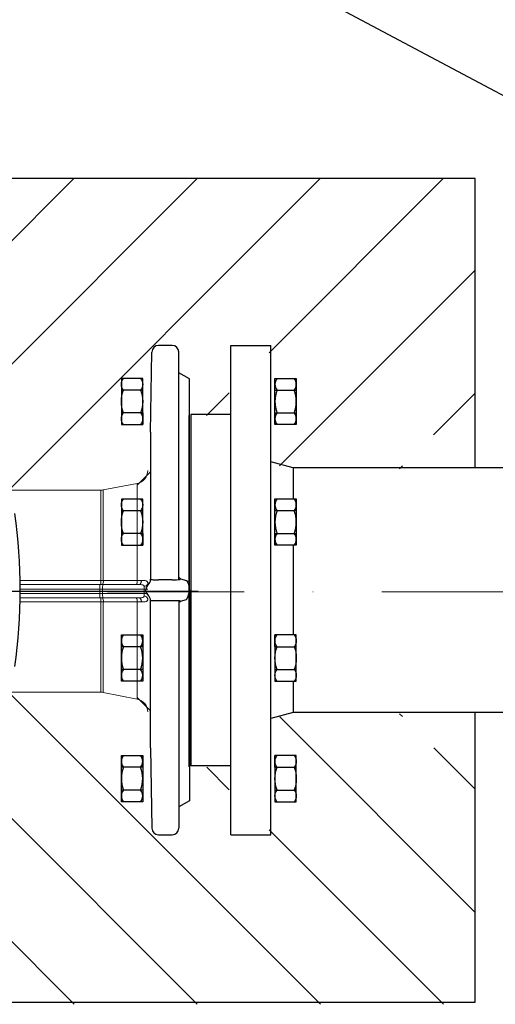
# Model space of a CAD drawing. Header units: centimetres. Extents: x 6548225 to 6568523, y 5576177 to 5581907.
# Tile 9 of 28: x 6563595 to 6563769, y 5578522 to 5578881. Entities that reach past the tile are written whole.
import ezdxf

# ---------------------------------------------------------------- set-up
doc = ezdxf.new("R2010")
doc.units = ezdxf.units.CM
doc.linetypes.add('DASHDOT', pattern=[1, 0.5, -0.25, 0, -0.25])
doc.linetypes.add('phl_thick', pattern=[0])
for name, color, linetype, lineweight in [('_TB-OPIS', 7, 'Continuous', 25), ('_tb_armatura', 7, 'Continuous', 30), ('GRUNT', 7, 'Continuous', 13), ('HAWLE', 7, 'Continuous', 25), ('HAWLE OSIE SYMETRII', 5, 'DASHDOT', 9)]:
    doc.layers.add(name, color=color, linetype=linetype, lineweight=lineweight)
doc.layers.add('FORMAT', color=7, linetype='Continuous')
doc.layers.add('projection', color=7, linetype='Continuous')

# ---------------------------------------------------------------- blocks, each defined once
blk = doc.blocks.new('SW_CENTERMARKSYMBOL_1')
at = {"layer": 'FORMAT', "color": 0}
for p, q in [((0, 4), (0, 72.79)), ((-4, 0), (-113.7, 0)), ((0, 0), (-2, 0)), ((0, 0), (0, 2)), ((0, 0), (0, -2)), ((0, 0), (2, 0)), ((4, 0), (115.13, 0)), ((0, -4), (0, -72.88))]:
    blk.add_line(p, q, dxfattribs=at)
blk = doc.blocks.new('A$C085A3C0E')
at = {"layer": 'HAWLE'}
for p, q in [((-10.39, 0), (-10.39, 9.6)), ((-10.39, 9.6), (10.39, 9.6)), ((-5.14, 0), (-5.14, 9.6)), ((5.12, 0), (5.12, 9.6)), ((10.39, 9.6), (10.39, 0)), ((10.39, 0), (-10.39, 0)), ((5.12, 0), (10.39, 0))]:
    blk.add_line(p, q, dxfattribs=at)
for centre, radius, start, end in [((-7.75, 5.44), 4.16, 50.6539, 129.3461), ((0, -4.74), 14.34, 69.1032, 110.8968), ((7.75, 5.44), 4.16, 50.6539, 129.3461), ((-7.75, 4.16), 4.16, 230.6539, 309.3461), ((0, 14.34), 14.34, 249.1032, 290.8968), ((7.75, 4.16), 4.16, 230.6539, 309.3461)]:
    blk.add_arc(centre, radius, start, end, dxfattribs=at)
blk = doc.blocks.new('A$C65DF430D')
for p, q in [((211.48, 146.58), (211.99, 175.81)), ((221.81, 140.08), (221.81, 175.83)), ((225.7, 89.16), (225.7, 166.01)), ((211.48, 146.58), (211.48, 93.06)), ((221.81, 92.94), (221.81, 140.08)), ((225.7, 89.16), (225.7, 12.31)), ((211.48, 31.62), (211.48, 85.14)), ((221.81, 85.26), (221.81, 38.12)), ((221.81, 38.12), (221.81, 2.37)), ((211.48, 31.62), (211.99, 2.39))]:
    blk.add_line(p, q)
at = {"ltscale": 0.153236}
for p, q in [((219.38, 178.2), (214.42, 178.2)), ((214.42, 0), (219.38, 0))]:
    blk.add_line(p, q, dxfattribs=at)
at = {"ltscale": 0.138241}
for p, q in [((225.7, 166.01), (221.81, 168.23)), ((225.7, 12.31), (221.81, 10.09))]:
    blk.add_line(p, q, dxfattribs=at)
at = {"color": 7, "linetype": 'Continuous', "lineweight": 15}
for p, q in [((206.62, 127.98), (194.27, 125.58)), ((193.36, 125.49), (151.81, 125.49)), ((193.05, 91.09), (163.93, 91.09)), ((194.27, 91.09), (193.05, 91.09)), ((207.34, 91.09), (194.27, 91.09)), ((193.05, 86.29), (163.92, 86.29)), ((194.27, 86.29), (193.05, 86.29)), ((207.34, 86.29), (194.27, 86.29)), ((151.81, 51.89), (193.36, 51.89)), ((194.27, 51.8), (206.62, 49.4))]:
    blk.add_line(p, q, dxfattribs=at)
at = {"color": 8, "linetype": 'Continuous', "lineweight": 0}
for p, q in [((194.27, 92.53), (194.27, 125.58)), ((206.62, 92.54), (206.62, 127.98)), ((193.36, 125.49), (193.36, 92.53)), ((193.36, 92.53), (163.91, 92.53)), ((193.05, 91.09), (193.05, 89.49)), ((193.36, 92.53), (193.36, 91.09)), ((163.94, 89.49), (193.05, 89.49)), ((163.94, 87.89), (193.05, 87.89)), ((193.05, 89.49), (193.96, 89.49)), ((193.05, 89.49), (193.05, 87.89)), ((193.05, 87.89), (193.96, 87.89)), ((193.05, 86.29), (193.05, 87.89)), ((193.36, 84.86), (193.36, 86.29)), ((193.96, 89.49), (209.21, 89.49)), ((193.96, 89.49), (193.96, 87.89)), ((193.96, 87.89), (209.21, 87.89)), ((210.5, 89.49), (209.21, 89.49)), ((209.21, 89.49), (209.21, 87.89)), ((210.5, 87.89), (209.21, 87.89)), ((193.36, 84.86), (163.9, 84.86)), ((193.36, 51.89), (193.36, 84.86)), ((194.27, 84.86), (194.27, 51.8)), ((206.62, 84.85), (206.62, 49.4))]:
    blk.add_line(p, q, dxfattribs=at)
at = {"ltscale": 0.01676}
for p, q in [((209.89, 89.68), (209.85, 89.14)), ((209.89, 88.52), (209.85, 89.06))]:
    blk.add_line(p, q, dxfattribs=at)
at = {"ltscale": 0.015195}
for p, q in [((211.5, 92.93), (211.99, 92.93)), ((211.5, 85.27), (211.99, 85.27))]:
    blk.add_line(p, q, dxfattribs=at)
at = {"ltscale": 3.38564e-05}
for p, q in [((211.99, 92.93), (211.99, 92.93)), ((211.99, 85.27), (211.99, 85.27))]:
    blk.add_line(p, q, dxfattribs=at)
at = {"ltscale": 0.153133}
for p, q in [((219.38, 92.87), (214.42, 92.87)), ((214.42, 85.33), (219.38, 85.33))]:
    blk.add_line(p, q, dxfattribs=at)
at = {"ltscale": 0.000102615}
for p, q in [((214.42, 92.87), (214.42, 92.87)), ((214.42, 85.33), (214.42, 85.33))]:
    blk.add_line(p, q, dxfattribs=at)
at = {"ltscale": 0.000166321}
for p, q in [((219.38, 92.87), (219.39, 92.87)), ((219.38, 85.33), (219.39, 85.33))]:
    blk.add_line(p, q, dxfattribs=at)
at = {"ltscale": 0.015895}
for p, q in [((221.81, 92.94), (222.33, 92.94)), ((221.81, 85.26), (222.33, 85.26))]:
    blk.add_line(p, q, dxfattribs=at)
at = {"ltscale": 3.86491e-05}
for p, q in [((221.81, 92.94), (221.81, 92.94)), ((221.81, 85.26), (221.81, 85.26))]:
    blk.add_line(p, q, dxfattribs=at)
at = {"ltscale": 0.022688}
for p, q in [((225.65, 89.21), (225.57, 90.11)), ((225.65, 89.11), (225.57, 88.21))]:
    blk.add_line(p, q, dxfattribs=at)
at = {"ltscale": 3.2948e-05}
blk.add_line((211.11, 87.14), (211.11, 87.14), dxfattribs=at)
for points in [[(221.87, 93.79), (222.47, 93.24), (224.65, 92.6), (225.08, 91.86), (225.26, 91.44), (225.4, 91), (225.5, 90.56), (225.57, 90.11)], [(211.5, 92.93), (211.5, 92.93), (211.5, 92.93), (211.49, 92.94), (211.49, 92.95), (211.48, 93.06)], [(211.99, 92.93), (211.99, 92.93), (212, 92.93), (212.06, 92.92), (212.52, 92.89), (214.42, 92.87)], [(219.39, 92.87), (220.96, 92.89), (221.53, 92.91), (221.77, 92.93), (221.81, 92.94), (221.81, 92.94)], [(221.87, 84.53), (222.47, 85.08), (224.65, 85.72), (225.08, 86.46), (225.26, 86.88), (225.4, 87.32), (225.5, 87.76), (225.57, 88.21)], [(211.5, 85.27), (211.5, 85.27), (211.5, 85.27), (211.49, 85.26), (211.49, 85.25), (211.48, 85.14)], [(211.99, 85.27), (211.99, 85.27), (212, 85.27), (212.06, 85.28), (212.52, 85.31), (214.42, 85.33)], [(219.39, 85.33), (220.96, 85.31), (221.53, 85.29), (221.77, 85.27), (221.81, 85.26), (221.81, 85.26)]]:
    blk.add_lwpolyline(points)
at = {"color": 8, "linetype": 'Continuous', "lineweight": 0, "flags": 128}
for points in [[(206.62, 92.54), (203.48, 92.54), (194.27, 92.53)], [(208.17, 92.56), (208.15, 92.38), (208.13, 92.2), (208.09, 92.03), (208.05, 91.87), (208, 91.72), (207.94, 91.58), (207.87, 91.46), (207.79, 91.35), (207.71, 91.26), (207.62, 91.19), (207.53, 91.13), (207.44, 91.1), (207.34, 91.09)], [(208.17, 84.83), (208.15, 85.01), (208.13, 85.18), (208.09, 85.35), (208.05, 85.52), (208, 85.67), (207.94, 85.81), (207.87, 85.93), (207.79, 86.04), (207.71, 86.13), (207.62, 86.2), (207.53, 86.25), (207.44, 86.28), (207.34, 86.29)], [(206.62, 84.85), (203.48, 84.85), (194.27, 84.86)]]:
    blk.add_lwpolyline(points, dxfattribs=at)
for centre, radius, start, end in [((214.42, 175.77), 2.43, 90, 179), ((219.38, 175.77), 2.43, 1.5, 90), ((-43.84, 89.1), 207.78, 352.2892, 7.7108), ((209.07, 92.93), 2.43, 309.6867, 359.9331), ((209.07, 85.27), 2.43, 0.0669, 50.3133), ((214.42, 2.43), 2.43, 181, 270), ((219.38, 2.43), 2.43, 270, 358.5)]:
    blk.add_arc(centre, radius, start, end)
at = {"color": 7, "linetype": 'Continuous', "lineweight": 15}
for centre, start, end in [((205.7, 132.69), 281, 0), ((193.36, 130.29), 270, 281), ((193.36, 47.09), 79, 90), ((205.7, 44.69), 0, 79)]:
    blk.add_arc(centre, 4.8, start, end, dxfattribs=at)
at = {"color": 8, "linetype": 'Continuous', "lineweight": 0}
for centre, radius, start, end in [((196.29, 89.88), 2.36, 148.9835, 189.4115), ((192.28, 92.2), 2.02, 326.6756, 9.33), ((204.61, 92.21), 2.04, 326.7979, 9.3627), ((209.23, 91.79), 1.31, 266.0292, 346.4292), ((196.29, 87.51), 2.36, 170.5885, 211.0165), ((192.28, 85.18), 2.02, 350.67, 33.3244), ((204.61, 85.18), 2.04, 350.6373, 33.2021), ((209.23, 85.59), 1.31, 13.5708, 93.9708)]:
    blk.add_arc(centre, radius, start, end, dxfattribs=at)
for centre, start_param, end_param in [((208.9, 89.49), 4.712389, 5.385419), ((208.9, 87.89), 4.039359, 4.712389)]:
    blk.add_ellipse(centre, major_axis=(0, 1.6), ratio=0.190809, start_param=start_param, end_param=end_param, dxfattribs=at)
for centre, major_axis, start_param, end_param in [((211.91, 89.51), (0, 2.02), 0.692515, 1.48353), ((211.91, 88.7), (0, -2.02), 4.799655, 5.59067)]:
    blk.add_ellipse(centre, major_axis=major_axis, ratio=0.999848, start_param=start_param, end_param=end_param)
for points in [[(194.27, 92.53), (193.97, 92.53), (193.66, 92.53), (193.36, 92.53)], [(208.17, 92.56), (207.68, 92.55), (207.17, 92.54), (206.62, 92.54)], [(194.27, 84.86), (193.97, 84.86), (193.66, 84.86), (193.36, 84.86)], [(208.17, 84.83), (207.68, 84.84), (207.17, 84.84), (206.62, 84.85)]]:
    blk.add_open_spline(points, degree=3, dxfattribs=at)
for points, knots in [([(207.34, 91.09), (207.55, 91.09), (207.75, 91.09), (208.14, 91.08), (208.33, 91.06), (208.67, 91.01), (208.82, 90.96), (208.99, 90.83), (209.04, 90.78), (209.11, 90.65), (209.13, 90.58), (209.14, 90.49)], [0, 0, 0, 0, 0.25, 0.25, 0.5, 0.5, 0.75, 0.75, 0.875, 0.875, 1, 1, 1, 1]), ([(210.5, 91.49), (210.5, 91.63), (210.49, 91.75), (210.45, 91.97), (210.42, 92.06), (210.33, 92.22), (210.27, 92.28), (210.13, 92.38), (210.04, 92.43), (209.84, 92.49), (209.73, 92.51), (209.48, 92.55), (209.34, 92.56), (208.89, 92.57), (208.55, 92.57), (208.17, 92.56)], [0, 0, 0, 0, 0.125, 0.125, 0.25, 0.25, 0.375, 0.375, 0.5, 0.5, 0.625, 0.625, 0.75, 0.75, 1, 1, 1, 1]), ([(207.34, 86.29), (207.55, 86.29), (207.75, 86.29), (208.14, 86.31), (208.33, 86.32), (208.67, 86.38), (208.82, 86.42), (208.99, 86.55), (209.04, 86.61), (209.11, 86.74), (209.13, 86.81), (209.14, 86.9)], [0, 0, 0, 0, 0.25, 0.25, 0.5, 0.5, 0.75, 0.75, 0.875, 0.875, 1, 1, 1, 1]), ([(210.5, 85.9), (210.5, 85.76), (210.49, 85.63), (210.45, 85.42), (210.42, 85.33), (210.33, 85.17), (210.27, 85.11), (210.13, 85), (210.04, 84.96), (209.84, 84.89), (209.73, 84.87), (209.48, 84.84), (209.34, 84.83), (208.89, 84.81), (208.55, 84.82), (208.17, 84.83)], [0, 0, 0, 0, 0.125, 0.125, 0.25, 0.25, 0.375, 0.375, 0.5, 0.5, 0.625, 0.625, 0.75, 0.75, 1, 1, 1, 1])]:
    blk.add_open_spline(points, degree=3, knots=knots, dxfattribs=at)
at = {"layer": 'FORMAT'}
blk.add_blockref('SW_CENTERMARKSYMBOL_1', (113.7, 88.69), dxfattribs=at)
at = {"layer": 'GRUNT', "yscale": 0.81, "zscale": 0.81}
for p, xscale, rotation in [((208.64, 157.79), -0.81, 89.99999999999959), ((208.64, 113.86), -0.81, 89.99999999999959), ((208.64, 64.33), 0.81, 90), ((208.64, 20.41), 0.81, 90)]:
    blk.add_blockref('A$C085A3C0E', p, dxfattribs=dict(at, xscale=xscale, rotation=rotation))
blk = doc.blocks.new('A$C65DF432B')
at = {"layer": '_TB-OPIS'}
for points in [[(118.35, 153.09), (118.35, 25.11)], [(0, 133.65), (0, 44.55)]]:
    blk.add_lwpolyline(points, dxfattribs=at)
at = {"layer": 'projection', "linetype": 'phl_thick'}
for p, q in [((89.19, 0), (89.19, 178.2)), ((103.77, 178.2), (89.19, 178.2)), ((103.77, 0), (103.77, 178.2)), ((103.77, 153.09), (118.35, 153.09)), ((0, 133.65), (81.09, 133.65)), ((81.09, 133.65), (89.19, 135.82)), ((81.09, 133.65), (81.09, 122.28)), ((81.09, 105.45), (81.09, 72.75)), ((81.09, 55.92), (81.09, 44.55)), ((0, 44.55), (81.09, 44.55)), ((81.09, 44.55), (89.19, 42.38)), ((103.77, 25.11), (118.35, 25.11)), ((103.77, 0), (89.19, 0))]:
    blk.add_line(p, q, dxfattribs=at)
at = {"layer": 'GRUNT', "yscale": 0.81, "zscale": 0.81}
for p, xscale, rotation in [((87.67, 157.79), -0.81, 89.99999999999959), ((87.67, 113.87), -0.81, 89.99999999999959), ((87.67, 64.33), 0.81, 90), ((87.67, 20.41), 0.81, 90)]:
    blk.add_blockref('A$C085A3C0E', p, dxfattribs=dict(at, xscale=xscale, rotation=rotation))

msp = doc.modelspace()

# ---------------------------------------------------------------- hatches: boundary and pattern name
at = {"layer": '_TB-OPIS'}
h = msp.add_hatch(dxfattribs=at)
h.set_pattern_fill('ANSI31', color=252, scale=10, style=0)
h.set_pattern_definition([(45, (5904306.764, 5020991.457), (-22.4506403, 22.4506403), [])])
edge = h.paths.add_edge_path()
edge.add_line((6563761.289, 5578729.462), (6563761.289, 5578822.777))
edge.add_line((6563761.289, 5578822.777), (6563361.289, 5578822.777))
edge.add_line((6563361.289, 5578822.777), (6563361.289, 5578717.453))
edge.add_line((6563361.289, 5578717.453), (6563395.365, 5578717.453))
edge.add_line((6563395.365, 5578717.453), (6563403.465, 5578719.623))
edge.add_line((6563403.465, 5578719.623), (6563403.465, 5578762.003))
edge.add_line((6563403.465, 5578762.003), (6563418.045, 5578762.003))
edge.add_line((6563418.045, 5578762.003), (6563418.045, 5578736.893))
edge.add_line((6563418.045, 5578736.893), (6563432.625, 5578736.893))
edge.add_line((6563432.625, 5578736.894), (6563432.625, 5578735.149))
edge.add_line((6563432.625, 5578735.149), (6563435.792, 5578738.316))
edge.add_arc((6563434.074, 5578740.034), 2.43, 315, 358.5)
edge.add_line((6563436.503, 5578739.97), (6563437.018, 5578759.637))
edge.add_arc((6563439.447, 5578759.574), 2.43, 90, 178.5, ccw=False)
edge.add_line((6563439.447, 5578762.004), (6563444.412, 5578762.004))
edge.add_arc((6563444.412, 5578759.574), 2.43, 1, 89.99999, ccw=False)
edge.add_line((6563446.842, 5578759.616), (6563447.352, 5578730.389))
edge.add_line((6563447.352, 5578730.389), (6563447.352, 5578676.863))
edge.add_line((6563447.352, 5578676.863), (6563447.34, 5578676.75))
edge.add_arc((6563449.764, 5578676.738), 2.43, 180.06693, 230.31332)
edge.add_ellipse((6563446.92, 5578673.309), major_axis=(0, -2.025), ratio=0.9998477, start_angle=95, end_angle=140.32181, ccw=False)
edge.add_line((6563448.937, 5578673.485), (6563448.953, 5578673.297))
edge.add_line((6563448.953, 5578673.297), (6563449.624, 5578673.297))
edge.add_ellipse((6563449.93, 5578673.297), major_axis=(0, -1.6), ratio=0.190809, start_angle=231.43823, end_angle=270, ccw=False)
edge.add_arc((6563449.6, 5578675.598), 1.307, 193.57082, 273.97078, ccw=False)
edge.add_spline(control_points=[(6563448.33, 5578675.291), (6563448.33, 5578675.432), (6563448.338, 5578675.555), (6563448.377, 5578675.77), (6563448.409, 5578675.863), (6563448.499, 5578676.02), (6563448.557, 5578676.083), (6563448.701, 5578676.189), (6563448.789, 5578676.23), (6563448.989, 5578676.294), (6563449.102, 5578676.317), (6563449.354, 5578676.35), (6563449.494, 5578676.36), (6563449.946, 5578676.377), (6563450.286, 5578676.371), (6563450.666, 5578676.363)], knot_values=[0, 0, 0, 0, 0.125, 0.125, 0.25, 0.25, 0.375, 0.375, 0.5, 0.5, 0.625, 0.625, 0.75, 0.75, 1, 1, 1, 1], degree=3, periodic=0)
edge.add_spline(control_points=[(6563450.666, 5578676.363), (6563451.147, 5578676.354), (6563451.663, 5578676.347), (6563452.214, 5578676.343)], knot_values=[0, 0, 0, 0, 1, 1, 1, 1], degree=3, periodic=0)
edge.add_line((6563452.214, 5578676.343), (6563452.214, 5578689.251))
edge.add_line((6563452.214, 5578689.251), (6563450.957, 5578689.251))
edge.add_line((6563450.957, 5578689.251), (6563450.191, 5578689.251))
edge.add_line((6563450.191, 5578689.251), (6563450.191, 5578691.388))
edge.add_line((6563450.191, 5578691.388), (6563450.191, 5578693.525))
edge.add_line((6563450.191, 5578693.525), (6563450.191, 5578697.669))
edge.add_line((6563450.191, 5578697.669), (6563450.191, 5578701.828))
edge.add_line((6563450.191, 5578701.828), (6563450.191, 5578703.949))
edge.add_line((6563450.191, 5578703.949), (6563450.191, 5578706.087))
edge.add_line((6563450.191, 5578706.087), (6563450.957, 5578706.087))
edge.add_line((6563450.957, 5578706.087), (6563452.214, 5578706.087))
edge.add_line((6563452.214, 5578706.087), (6563452.214, 5578711.785))
edge.add_line((6563452.214, 5578711.785), (6563464.561, 5578709.385))
edge.add_arc((6563465.477, 5578714.097), 4.8, 259, 270)
edge.add_line((6563465.477, 5578709.297), (6563498.266, 5578709.297))
edge.add_arc((6563605.551, 5578686.054), 109.773, 157.91617, 167.7762, ccw=False)
edge.add_arc((6563545.13, 5578710.569), 44.568, 22.08383, 157.91617, ccw=False)
edge.add_arc((6563484.708, 5578686.054), 109.773, 12.22392, 22.08383, ccw=False)
edge.add_line((6563591.992, 5578709.297), (6563624.783, 5578709.297))
edge.add_arc((6563624.783, 5578714.097), 4.8, 270, 281)
edge.add_line((6563625.699, 5578709.385), (6563638.045, 5578711.785))
edge.add_line((6563638.045, 5578711.785), (6563638.045, 5578706.087))
edge.add_line((6563638.045, 5578706.087), (6563639.302, 5578706.087))
edge.add_line((6563639.302, 5578706.087), (6563640.068, 5578706.087))
edge.add_line((6563640.068, 5578706.087), (6563640.068, 5578703.949))
edge.add_line((6563640.068, 5578703.949), (6563640.068, 5578701.828))
edge.add_line((6563640.068, 5578701.828), (6563640.068, 5578697.669))
edge.add_line((6563640.068, 5578697.669), (6563640.068, 5578693.525))
edge.add_line((6563640.068, 5578693.525), (6563640.068, 5578691.388))
edge.add_line((6563640.068, 5578691.388), (6563640.068, 5578689.251))
edge.add_line((6563640.068, 5578689.251), (6563639.302, 5578689.251))
edge.add_line((6563639.302, 5578689.251), (6563638.045, 5578689.251))
edge.add_line((6563638.045, 5578689.251), (6563638.045, 5578676.343))
edge.add_spline(control_points=[(6563638.045, 5578676.343), (6563638.596, 5578676.347), (6563639.112, 5578676.354), (6563639.594, 5578676.363)], knot_values=[0, 0, 0, 0, 1, 1, 1, 1], degree=3, periodic=0)
edge.add_spline(control_points=[(6563639.594, 5578676.363), (6563639.973, 5578676.371), (6563640.313, 5578676.377), (6563640.766, 5578676.36), (6563640.906, 5578676.35), (6563641.157, 5578676.317), (6563641.27, 5578676.294), (6563641.471, 5578676.23), (6563641.558, 5578676.189), (6563641.703, 5578676.083), (6563641.76, 5578676.02), (6563641.85, 5578675.863), (6563641.882, 5578675.77), (6563641.921, 5578675.555), (6563641.93, 5578675.432), (6563641.93, 5578675.291)], knot_values=[0, 0, 0, 0, 0.25, 0.25, 0.375, 0.375, 0.5, 0.5, 0.625, 0.625, 0.75, 0.75, 0.875, 0.875, 1, 1, 1, 1], degree=3, periodic=0)
edge.add_arc((6563640.659, 5578675.598), 1.307, 266.02922, 346.42918, ccw=False)
edge.add_ellipse((6563640.33, 5578673.297), major_axis=(0, -1.6), ratio=0.190809, start_angle=90, end_angle=128.56177, ccw=False)
edge.add_line((6563640.635, 5578673.297), (6563641.306, 5578673.297))
edge.add_line((6563641.306, 5578673.297), (6563641.323, 5578673.485))
edge.add_ellipse((6563643.34, 5578673.309), major_axis=(0, -2.025), ratio=0.9998477, start_angle=219.67819, end_angle=265, ccw=False)
edge.add_arc((6563640.495, 5578676.738), 2.43, 309.68669, 359.93307)
edge.add_line((6563642.919, 5578676.75), (6563642.907, 5578676.863))
edge.add_line((6563642.907, 5578676.863), (6563642.907, 5578730.389))
edge.add_line((6563642.907, 5578730.389), (6563643.418, 5578759.616))
edge.add_arc((6563645.847, 5578759.574), 2.43, 90.00001, 179, ccw=False)
edge.add_line((6563645.847, 5578762.004), (6563650.812, 5578762.004))
edge.add_arc((6563650.812, 5578759.574), 2.43, 1.5, 90, ccw=False)
edge.add_line((6563653.241, 5578759.637), (6563653.241, 5578752.036))
edge.add_line((6563653.241, 5578752.036), (6563657.13, 5578749.809))
edge.add_line((6563657.13, 5578749.809), (6563657.13, 5578736.452))
edge.add_line((6563657.13, 5578736.452), (6563671.615, 5578736.452))
edge.add_line((6563671.615, 5578736.452), (6563671.615, 5578761.562))
edge.add_line((6563671.615, 5578761.562), (6563686.195, 5578761.562))
edge.add_line((6563686.195, 5578761.562), (6563686.195, 5578719.181))
edge.add_line((6563686.195, 5578719.181), (6563694.295, 5578717.012))
edge.add_line((6563694.295, 5578717.012), (6563734.838, 5578717.012))
edge.add_line((6563734.838, 5578717.012), (6563734.838, 5578729.462))
edge.add_line((6563734.838, 5578729.462), (6563761.289, 5578729.462))
h.paths.add_polyline_path([(6563457.967, 5578733.172), (6563450.191, 5578733.172), (6563450.191, 5578735.309), (6563450.191, 5578737.446), (6563450.191, 5578750.007), (6563457.967, 5578750.007)], flags=16)
h.paths.add_polyline_path([(6563633.058, 5578733.172), (6563632.292, 5578733.172), (6563632.292, 5578750.007), (6563640.068, 5578750.007), (6563640.068, 5578737.446), (6563640.068, 5578735.309), (6563640.068, 5578733.172)], flags=16)
h.paths.add_polyline_path([(6563394.94, 5578733.172), (6563394.174, 5578733.172), (6563394.174, 5578750.007), (6563401.95, 5578750.007), (6563401.95, 5578737.446), (6563401.95, 5578735.309), (6563401.95, 5578733.172)], flags=16)
h.paths.add_polyline_path([(6563695.487, 5578732.73), (6563687.711, 5578732.73), (6563687.711, 5578734.867), (6563687.711, 5578737.004), (6563687.711, 5578749.566), (6563695.487, 5578749.566)], flags=16)
h = msp.add_hatch(dxfattribs=at)
h.set_pattern_fill('ANSI31', color=252, scale=10, angle=0.01446, style=0)
h.set_pattern_definition([(315.0144588, (5904166.052, 6136187), (-22.4449741, -22.4563051), [])])
edge = h.paths.add_edge_path()
edge.add_line((6563761.303, 5578615.427), (6563761.327, 5578522.113))
edge.add_line((6563761.327, 5578522.113), (6563361.327, 5578522.012))
edge.add_line((6563361.327, 5578522.012), (6563361.3, 5578627.335))
edge.add_line((6563361.3, 5578627.335), (6563395.376, 5578627.344))
edge.add_line((6563395.376, 5578627.344), (6563403.477, 5578625.176))
edge.add_line((6563403.477, 5578625.176), (6563403.488, 5578582.796))
edge.add_line((6563403.488, 5578582.796), (6563418.068, 5578582.799))
edge.add_line((6563418.068, 5578582.799), (6563418.061, 5578607.909))
edge.add_line((6563418.061, 5578607.909), (6563432.641, 5578607.913))
edge.add_line((6563432.641, 5578607.912), (6563432.641, 5578609.658))
edge.add_line((6563432.641, 5578609.658), (6563435.809, 5578606.491))
edge.add_arc((6563434.091, 5578604.773), 2.43, 1.51446, 45.01446, ccw=False)
edge.add_line((6563436.52, 5578604.837), (6563437.04, 5578585.17))
edge.add_arc((6563439.469, 5578585.234), 2.43, 181.51446, 270.01445)
edge.add_line((6563439.47, 5578582.804), (6563444.435, 5578582.805))
edge.add_arc((6563444.434, 5578585.235), 2.43, 270.01446, 359.01446)
edge.add_line((6563446.864, 5578585.194), (6563447.366, 5578614.421))
edge.add_line((6563447.366, 5578614.421), (6563447.353, 5578667.947))
edge.add_line((6563447.353, 5578667.947), (6563447.341, 5578668.06))
edge.add_arc((6563449.765, 5578668.073), 2.43, 129.70114, 179.94753, ccw=False)
edge.add_ellipse((6563446.92, 5578671.501), major_axis=(-0.001, 2.025), ratio=0.9998477, start_angle=219.67819, end_angle=265)
edge.add_line((6563448.937, 5578671.325), (6563448.953, 5578671.514))
edge.add_line((6563448.953, 5578671.514), (6563449.625, 5578671.514))
edge.add_ellipse((6563449.93, 5578671.514), major_axis=(0, 1.6), ratio=0.190809, start_angle=90, end_angle=128.56177)
edge.add_arc((6563449.601, 5578669.212), 1.307, 86.04368, 166.44364)
edge.add_spline(control_points=[(6563448.33, 5578669.519), (6563448.33, 5578669.378), (6563448.339, 5578669.255), (6563448.378, 5578669.04), (6563448.41, 5578668.947), (6563448.5, 5578668.791), (6563448.558, 5578668.727), (6563448.702, 5578668.622), (6563448.79, 5578668.58), (6563448.99, 5578668.516), (6563449.103, 5578668.493), (6563449.355, 5578668.461), (6563449.495, 5578668.451), (6563449.947, 5578668.434), (6563450.287, 5578668.439), (6563450.667, 5578668.447)], knot_values=[0, 0, 0, 0, 0.125, 0.125, 0.25, 0.25, 0.375, 0.375, 0.5, 0.5, 0.625, 0.625, 0.75, 0.75, 1, 1, 1, 1], degree=3, periodic=0)
edge.add_spline(control_points=[(6563450.667, 5578668.447), (6563451.148, 5578668.457), (6563451.664, 5578668.464), (6563452.215, 5578668.468)], knot_values=[0, 0, 0, 0, 1, 1, 1, 1], degree=3, periodic=0)
edge.add_line((6563452.215, 5578668.468), (6563452.218, 5578655.56))
edge.add_line((6563452.218, 5578655.56), (6563450.962, 5578655.56))
edge.add_line((6563450.962, 5578655.56), (6563450.196, 5578655.56))
edge.add_line((6563450.196, 5578655.56), (6563450.196, 5578653.423))
edge.add_line((6563450.196, 5578653.423), (6563450.197, 5578651.286))
edge.add_line((6563450.197, 5578651.286), (6563450.198, 5578647.142))
edge.add_line((6563450.198, 5578647.142), (6563450.199, 5578642.983))
edge.add_line((6563450.199, 5578642.983), (6563450.199, 5578640.861))
edge.add_line((6563450.199, 5578640.861), (6563450.2, 5578638.724))
edge.add_line((6563450.2, 5578638.724), (6563450.966, 5578638.724))
edge.add_line((6563450.966, 5578638.724), (6563452.222, 5578638.725))
edge.add_line((6563452.222, 5578638.725), (6563452.224, 5578633.026))
edge.add_line((6563452.224, 5578633.026), (6563464.57, 5578635.43))
edge.add_arc((6563465.487, 5578630.718), 4.8, 90.01446, 101.01446, ccw=False)
edge.add_line((6563465.486, 5578635.518), (6563498.276, 5578635.526))
edge.add_arc((6563605.554, 5578658.796), 109.773, 192.23825, 202.09829)
edge.add_arc((6563545.139, 5578634.266), 44.568, 202.09829, 337.93063)
edge.add_arc((6563484.712, 5578658.765), 109.773, 337.93063, 347.79054)
edge.add_line((6563592.001, 5578635.55), (6563624.792, 5578635.558))
edge.add_arc((6563624.793, 5578630.758), 4.8, 79.01446, 90.01446, ccw=False)
edge.add_line((6563625.708, 5578635.47), (6563638.055, 5578633.073))
edge.add_line((6563638.055, 5578633.073), (6563638.054, 5578638.772))
edge.add_line((6563638.054, 5578638.772), (6563639.31, 5578638.772))
edge.add_line((6563639.31, 5578638.772), (6563640.076, 5578638.772))
edge.add_line((6563640.076, 5578638.772), (6563640.076, 5578640.909))
edge.add_line((6563640.076, 5578640.909), (6563640.075, 5578643.03))
edge.add_line((6563640.075, 5578643.03), (6563640.074, 5578647.19))
edge.add_line((6563640.074, 5578647.19), (6563640.073, 5578651.334))
edge.add_line((6563640.073, 5578651.334), (6563640.073, 5578653.471))
edge.add_line((6563640.073, 5578653.471), (6563640.072, 5578655.608))
edge.add_line((6563640.072, 5578655.608), (6563639.306, 5578655.607))
edge.add_line((6563639.306, 5578655.607), (6563638.05, 5578655.607))
edge.add_line((6563638.05, 5578655.607), (6563638.046, 5578668.515))
edge.add_spline(control_points=[(6563638.046, 5578668.515), (6563638.597, 5578668.512), (6563639.113, 5578668.505), (6563639.595, 5578668.495)], knot_values=[0, 0, 0, 0, 1, 1, 1, 1], degree=3, periodic=0)
edge.add_spline(control_points=[(6563639.595, 5578668.495), (6563639.974, 5578668.487), (6563640.314, 5578668.482), (6563640.767, 5578668.499), (6563640.907, 5578668.509), (6563641.158, 5578668.542), (6563641.271, 5578668.565), (6563641.471, 5578668.629), (6563641.559, 5578668.67), (6563641.703, 5578668.776), (6563641.761, 5578668.84), (6563641.851, 5578668.996), (6563641.883, 5578669.089), (6563641.922, 5578669.304), (6563641.93, 5578669.427), (6563641.93, 5578669.568)], knot_values=[0, 0, 0, 0, 0.25, 0.25, 0.375, 0.375, 0.5, 0.5, 0.625, 0.625, 0.75, 0.75, 0.875, 0.875, 1, 1, 1, 1], degree=3, periodic=0)
edge.add_arc((6563640.66, 5578669.261), 1.307, 13.58528, 93.98524)
edge.add_ellipse((6563640.33, 5578671.562), major_axis=(0, 1.6), ratio=0.190809, start_angle=231.43823, end_angle=270)
edge.add_line((6563640.635, 5578671.562), (6563641.306, 5578671.562))
edge.add_line((6563641.306, 5578671.562), (6563641.323, 5578671.374))
edge.add_ellipse((6563643.34, 5578671.551), major_axis=(-0.001, 2.025), ratio=0.9998477, start_angle=95, end_angle=140.32181)
edge.add_arc((6563640.496, 5578668.121), 2.43, 0.08139, 50.32777, ccw=False)
edge.add_line((6563642.92, 5578668.109), (6563642.908, 5578667.997))
edge.add_line((6563642.908, 5578667.997), (6563642.922, 5578614.471))
edge.add_line((6563642.922, 5578614.471), (6563643.44, 5578585.243))
edge.add_arc((6563645.869, 5578585.286), 2.43, 181.01446, 270.01445)
edge.add_line((6563645.87, 5578582.856), (6563650.835, 5578582.857))
edge.add_arc((6563650.834, 5578585.287), 2.43, 270.01446, 358.51446)
edge.add_line((6563653.263, 5578585.224), (6563653.261, 5578592.826))
edge.add_line((6563653.261, 5578592.826), (6563657.149, 5578595.054))
edge.add_line((6563657.149, 5578595.054), (6563657.146, 5578608.411))
edge.add_line((6563657.146, 5578608.411), (6563671.632, 5578608.415))
edge.add_line((6563671.632, 5578608.415), (6563671.638, 5578583.305))
edge.add_line((6563671.638, 5578583.305), (6563686.218, 5578583.308))
edge.add_line((6563686.218, 5578583.308), (6563686.207, 5578625.689))
edge.add_line((6563686.207, 5578625.689), (6563694.307, 5578627.86))
edge.add_line((6563694.307, 5578627.86), (6563734.849, 5578627.871))
edge.add_line((6563734.849, 5578627.871), (6563734.852, 5578615.421))
edge.add_line((6563734.852, 5578615.421), (6563761.303, 5578615.427))
h.paths.add_polyline_path([(6563457.983, 5578611.641), (6563450.207, 5578611.639), (6563450.207, 5578609.502), (6563450.208, 5578607.365), (6563450.211, 5578594.803), (6563457.987, 5578594.805)], flags=16)
h.paths.add_polyline_path([(6563633.073, 5578611.685), (6563632.307, 5578611.685), (6563632.311, 5578594.849), (6563640.087, 5578594.851), (6563640.084, 5578607.413), (6563640.084, 5578609.55), (6563640.083, 5578611.687)], flags=16)
h.paths.add_polyline_path([(6563394.955, 5578611.625), (6563394.189, 5578611.625), (6563394.193, 5578594.789), (6563401.969, 5578594.791), (6563401.966, 5578607.353), (6563401.966, 5578609.49), (6563401.965, 5578611.627)], flags=16)
h.paths.add_polyline_path([(6563695.502, 5578612.142), (6563687.726, 5578612.14), (6563687.726, 5578610.003), (6563687.727, 5578607.866), (6563687.73, 5578595.305), (6563695.506, 5578595.307)], flags=16)

# ---------------------------------------------------------------- linework, layer by layer
for points in [[(6563363.042, 5579069.982), (6563904.98, 5578782.274)], [(6563657.035, 5578608.472), (6563657.035, 5578736.452)]]:
    msp.add_lwpolyline(points, dxfattribs=at)
at = {"layer": 'HAWLE'}
for points in [[(6563761.289, 5578717.453), (6563761.289, 5578822.777), (6563361.289, 5578822.777), (6563361.289, 5578717.047)], [(6563361.289, 5578627.947), (6563361.289, 5578522.777), (6563761.289, 5578522.777), (6563761.289, 5578628.353)]]:
    msp.add_lwpolyline(points, dxfattribs=at)
at = {"layer": 'HAWLE OSIE SYMETRII', "ltscale": 100}
msp.add_line((6563977.43, 5578672.274), (6562643.886, 5578672.274), dxfattribs=at)

# ---------------------------------------------------------------- block references
at = {"layer": '_tb_armatura', "lineweight": 20}
msp.add_blockref('A$C65DF430D', (6563431.428, 5578583.804), dxfattribs=at)
at = {"layer": '_tb_armatura', "lineweight": 20, "xscale": -1}
msp.add_blockref('A$C65DF432B', (6563775.98, 5578583.803), dxfattribs=at)

doc.saveas('drawing.dxf')
